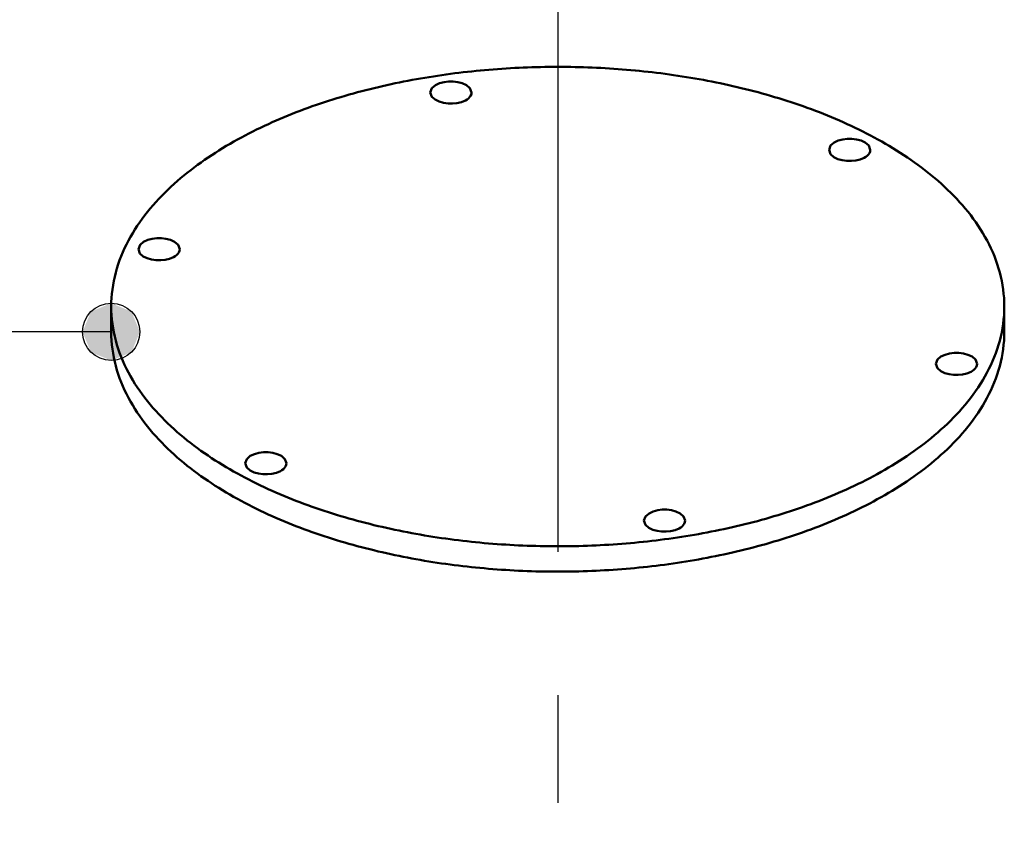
# Model space of a CAD drawing. Header units: millimetres. Extents: x 0 to 841, y 0 to 594.
# Tile 21 of 38: x 320 to 348, y 395 to 418. Entities that reach past the tile are written whole.
import ezdxf

# ---------------------------------------------------------------- set-up
doc = ezdxf.new("R2010")
doc.units = ezdxf.units.MM
doc.linetypes.add('EJE', pattern=[31, 20, -4, 3, -4])
for name, color, linetype, lineweight in [('ACH', 7, 'CONTINUOUS', 13), ('COTA', 7, 'CONTINUOUS', 25), ('EJE', 7, 'EJE', 25), ('VIS', 7, 'CONTINUOUS', 50)]:
    doc.layers.add(name, color=color, linetype=linetype, lineweight=lineweight)

msp = doc.modelspace()

# ---------------------------------------------------------------- hatches: boundary and pattern name
at = {"layer": 'ACH'}
h = msp.add_hatch(color=7, dxfattribs=at)
h.dxf.hatch_style = 1
h.paths.add_polyline_path([(323.843, 409.209), (323.609, 409.774), (323.043, 410.009), (322.477, 409.774), (322.243, 409.209), (322.477, 408.643), (323.043, 408.409), (323.609, 408.643)])

# ---------------------------------------------------------------- linework, layer by layer
at = {"layer": 'COTA'}
msp.add_line((323.043, 409.209), (228.697, 409.209), dxfattribs=at)
msp.add_circle((323.043, 409.209), 0.8, dxfattribs=at)
at = {"layer": 'EJE'}
msp.add_line((335.5, 454.073), (335.5, 184.27), dxfattribs=at)
at = {"layer": 'VIS'}
for points in [[(347.957, 409.915), (347.955, 410.035), (347.949, 410.155), (347.939, 410.275), (347.925, 410.394), (347.907, 410.513), (347.886, 410.631), (347.86, 410.749), (347.831, 410.865), (347.798, 410.981), (347.762, 411.095), (347.722, 411.209), (347.679, 411.321), (347.633, 411.432), (347.583, 411.541), (347.531, 411.65), (347.476, 411.756), (347.418, 411.862), (347.357, 411.965), (347.294, 412.068), (347.229, 412.168), (347.161, 412.268), (347.091, 412.365), (347.019, 412.461), (346.945, 412.556), (346.869, 412.649), (346.791, 412.741), (346.711, 412.83), (346.63, 412.919), (346.547, 413.006), (346.463, 413.091), (346.377, 413.175), (346.29, 413.258), (346.201, 413.339), (346.111, 413.419), (346.02, 413.497), (345.928, 413.574), (345.834, 413.65), (345.74, 413.724), (345.644, 413.797), (345.548, 413.869), (345.45, 413.939), (345.352, 414.008), (345.253, 414.076), (345.153, 414.143), (345.052, 414.208), (344.951, 414.272), (344.849, 414.335), (344.746, 414.397), (344.642, 414.458), (344.538, 414.518), (344.433, 414.577), (344.327, 414.634), (344.221, 414.691), (344.115, 414.746), (344.008, 414.801), (343.9, 414.854), (343.792, 414.906), (343.683, 414.958), (343.574, 415.008), (343.465, 415.058), (343.355, 415.106), (343.244, 415.154), (343.134, 415.2), (343.023, 415.246), (342.911, 415.291), (342.799, 415.335), (342.687, 415.378), (342.575, 415.42), (342.462, 415.461), (342.349, 415.502), (342.235, 415.541), (342.121, 415.58), (342.007, 415.618), (341.893, 415.655), (341.779, 415.692), (341.664, 415.727), (341.549, 415.762), (341.434, 415.796), (341.318, 415.829), (341.202, 415.861), (341.086, 415.893), (340.97, 415.924), (340.854, 415.954), (340.737, 415.983), (340.621, 416.012), (340.504, 416.04), (340.387, 416.067), (340.27, 416.094), (340.152, 416.119), (340.035, 416.144), (339.917, 416.169), (339.799, 416.192), (339.681, 416.215), (339.563, 416.238), (339.445, 416.259), (339.327, 416.28), (339.208, 416.3), (339.09, 416.32), (338.971, 416.338), (338.852, 416.357), (338.733, 416.374), (338.614, 416.391), (338.495, 416.407), (338.376, 416.423), (338.257, 416.437), (338.138, 416.452), (338.018, 416.465), (337.899, 416.478), (337.779, 416.49), (337.66, 416.502), (337.54, 416.513), (337.42, 416.523), (337.301, 416.533), (337.181, 416.542), (337.061, 416.551), (336.941, 416.558), (336.821, 416.566), (336.701, 416.572), (336.581, 416.578), (336.461, 416.583), (336.341, 416.588), (336.221, 416.592), (336.101, 416.596), (335.981, 416.598), (335.86, 416.6), (335.74, 416.602), (335.62, 416.603), (335.5, 416.603), (335.38, 416.603), (335.26, 416.602), (335.14, 416.6), (335.019, 416.598), (334.899, 416.596), (334.779, 416.592), (334.659, 416.588), (334.539, 416.583), (334.419, 416.578), (334.299, 416.572), (334.179, 416.566), (334.059, 416.558), (333.939, 416.551), (333.819, 416.542), (333.699, 416.533), (333.58, 416.523), (333.46, 416.513), (333.34, 416.502), (333.221, 416.49), (333.101, 416.478), (332.982, 416.465), (332.862, 416.452), (332.743, 416.437), (332.624, 416.423), (332.505, 416.407), (332.386, 416.391), (332.267, 416.374), (332.148, 416.357), (332.029, 416.338), (331.91, 416.32), (331.792, 416.3), (331.673, 416.28), (331.555, 416.259), (331.437, 416.238), (331.319, 416.215), (331.201, 416.192), (331.083, 416.169), (330.965, 416.144), (330.848, 416.119), (330.73, 416.094), (330.613, 416.067), (330.496, 416.04), (330.379, 416.012), (330.263, 415.983), (330.146, 415.954), (330.03, 415.924), (329.914, 415.893), (329.798, 415.861), (329.682, 415.829), (329.566, 415.796), (329.451, 415.762), (329.336, 415.727), (329.221, 415.692), (329.107, 415.655), (328.993, 415.618), (328.879, 415.58), (328.765, 415.541), (328.651, 415.502), (328.538, 415.461), (328.425, 415.42), (328.313, 415.378), (328.201, 415.335), (328.089, 415.291), (327.977, 415.246), (327.866, 415.2), (327.756, 415.154), (327.645, 415.106), (327.535, 415.058), (327.426, 415.008), (327.317, 414.958), (327.208, 414.906), (327.1, 414.854), (326.992, 414.801), (326.885, 414.746), (326.779, 414.691), (326.673, 414.634), (326.567, 414.577), (326.462, 414.518), (326.358, 414.458), (326.254, 414.397), (326.151, 414.335), (326.049, 414.272), (325.948, 414.208), (325.847, 414.143), (325.747, 414.076), (325.648, 414.008), (325.55, 413.939), (325.452, 413.869), (325.356, 413.797), (325.26, 413.724), (325.166, 413.65), (325.072, 413.574), (324.98, 413.497), (324.889, 413.419), (324.799, 413.339), (324.71, 413.258), (324.623, 413.175), (324.537, 413.091), (324.453, 413.006), (324.37, 412.919), (324.289, 412.83), (324.209, 412.741), (324.131, 412.649), (324.055, 412.556), (323.981, 412.461), (323.909, 412.365), (323.839, 412.268), (323.771, 412.168), (323.706, 412.068), (323.643, 411.965), (323.582, 411.862), (323.524, 411.756), (323.469, 411.65), (323.417, 411.541), (323.367, 411.432), (323.321, 411.321), (323.278, 411.209), (323.238, 411.095), (323.202, 410.981), (323.169, 410.865), (323.14, 410.749), (323.114, 410.631), (323.093, 410.513), (323.075, 410.394), (323.061, 410.275), (323.051, 410.155), (323.045, 410.035), (323.043, 409.915)], [(331.944, 415.887), (331.988, 416.006), (332.085, 416.09), (332.202, 416.145), (332.327, 416.178), (332.455, 416.194), (332.584, 416.194), (332.712, 416.178), (332.837, 416.145), (332.954, 416.09), (333.051, 416.006), (333.095, 415.887)], [(332.927, 415.668), (332.811, 415.62), (332.688, 415.591), (332.563, 415.579), (332.438, 415.581), (332.313, 415.598), (332.192, 415.632), (332.08, 415.688), (331.986, 415.771), (331.944, 415.887)], [(333.095, 415.887), (333.089, 415.839), (333.069, 415.795), (333.041, 415.756), (333.007, 415.722), (332.968, 415.693), (332.927, 415.668)], [(343.067, 414.287), (343.111, 414.406), (343.208, 414.49), (343.325, 414.545), (343.45, 414.578), (343.578, 414.594), (343.707, 414.594), (343.835, 414.578), (343.96, 414.545), (344.077, 414.49), (344.174, 414.406), (344.218, 414.287)], [(344.049, 414.068), (343.933, 414.02), (343.811, 413.991), (343.686, 413.978), (343.56, 413.981), (343.436, 413.998), (343.315, 414.032), (343.202, 414.087), (343.109, 414.171), (343.067, 414.287)], [(344.218, 414.287), (344.211, 414.239), (344.192, 414.195), (344.164, 414.156), (344.129, 414.122), (344.091, 414.093), (344.049, 414.068)], [(323.802, 411.515), (323.846, 411.634), (323.943, 411.718), (324.06, 411.773), (324.185, 411.806), (324.313, 411.822), (324.442, 411.822), (324.57, 411.806), (324.695, 411.773), (324.812, 411.718), (324.909, 411.634), (324.953, 411.515)], [(324.784, 411.297), (324.668, 411.249), (324.546, 411.22), (324.421, 411.207), (324.295, 411.209), (324.171, 411.227), (324.05, 411.261), (323.937, 411.316), (323.844, 411.399), (323.802, 411.515)], [(324.953, 411.515), (324.946, 411.468), (324.927, 411.423), (324.899, 411.384), (324.864, 411.35), (324.826, 411.321), (324.784, 411.297)], [(323.043, 409.915), (323.045, 409.795), (323.051, 409.675), (323.061, 409.556), (323.075, 409.436), (323.093, 409.318), (323.114, 409.2), (323.14, 409.082), (323.169, 408.966), (323.202, 408.85), (323.238, 408.736), (323.278, 408.623), (323.321, 408.51), (323.367, 408.4), (323.416, 408.29), (323.468, 408.182), (323.523, 408.075), (323.581, 407.97), (323.642, 407.866), (323.705, 407.764), (323.77, 407.664), (323.838, 407.564), (323.907, 407.467), (323.979, 407.371), (324.053, 407.276), (324.129, 407.183), (324.207, 407.092), (324.287, 407.002), (324.368, 406.913), (324.451, 406.826), (324.535, 406.741), (324.621, 406.657), (324.708, 406.574), (324.797, 406.493), (324.886, 406.414), (324.977, 406.335), (325.069, 406.258), (325.163, 406.183), (325.257, 406.109), (325.352, 406.036), (325.449, 405.964), (325.546, 405.894), (325.644, 405.825), (325.743, 405.757), (325.843, 405.69), (325.944, 405.625), (326.045, 405.56), (326.147, 405.497), (326.25, 405.435), (326.354, 405.374), (326.458, 405.315), (326.562, 405.256), (326.668, 405.199), (326.774, 405.142), (326.88, 405.087), (326.987, 405.032), (327.095, 404.979), (327.203, 404.926), (327.311, 404.875), (327.42, 404.825), (327.53, 404.775), (327.639, 404.727), (327.75, 404.679), (327.86, 404.632), (327.971, 404.587), (328.083, 404.542), (328.194, 404.498), (328.306, 404.455), (328.419, 404.413), (328.532, 404.371), (328.645, 404.331), (328.758, 404.291), (328.871, 404.252), (328.985, 404.214), (329.1, 404.177), (329.214, 404.141), (329.329, 404.105), (329.444, 404.071), (329.559, 404.037), (329.674, 404.003), (329.79, 403.971), (329.905, 403.939), (330.021, 403.908), (330.138, 403.878), (330.254, 403.849), (330.371, 403.82), (330.487, 403.792), (330.604, 403.765), (330.721, 403.739), (330.839, 403.713), (330.956, 403.688), (331.074, 403.663), (331.191, 403.64), (331.309, 403.617), (331.427, 403.594), (331.545, 403.573), (331.663, 403.552), (331.782, 403.532), (331.9, 403.512), (332.019, 403.493), (332.137, 403.475), (332.256, 403.458), (332.375, 403.441), (332.494, 403.425), (332.613, 403.409), (332.732, 403.394), (332.851, 403.38), (332.971, 403.366), (333.09, 403.353), (333.209, 403.341), (333.329, 403.329), (333.448, 403.318), (333.568, 403.308), (333.688, 403.298), (333.807, 403.289), (333.927, 403.28), (334.047, 403.273), (334.167, 403.265), (334.287, 403.259), (334.407, 403.253), (334.526, 403.247), (334.646, 403.243), (334.766, 403.238), (334.886, 403.235), (335.006, 403.232), (335.126, 403.23), (335.246, 403.228), (335.367, 403.227), (335.487, 403.227), (335.607, 403.227), (335.727, 403.228), (335.847, 403.229), (335.967, 403.232), (336.087, 403.234), (336.207, 403.238), (336.327, 403.242), (336.447, 403.246), (336.567, 403.251), (336.687, 403.257), (336.806, 403.264), (336.926, 403.271), (337.046, 403.279), (337.166, 403.287), (337.286, 403.296), (337.405, 403.306), (337.525, 403.316), (337.644, 403.327), (337.764, 403.338), (337.883, 403.35), (338.003, 403.363), (338.122, 403.377), (338.241, 403.391), (338.36, 403.406), (338.479, 403.421), (338.598, 403.437), (338.717, 403.454), (338.836, 403.471), (338.955, 403.489), (339.073, 403.508), (339.192, 403.527), (339.31, 403.547), (339.428, 403.568), (339.547, 403.59), (339.665, 403.612), (339.782, 403.635), (339.9, 403.658), (340.018, 403.682), (340.135, 403.707), (340.252, 403.733), (340.37, 403.759), (340.487, 403.786), (340.603, 403.814), (340.72, 403.842), (340.836, 403.872), (340.953, 403.902), (341.069, 403.932), (341.185, 403.964), (341.3, 403.996), (341.416, 404.029), (341.531, 404.063), (341.646, 404.097), (341.76, 404.133), (341.875, 404.169), (341.989, 404.206), (342.103, 404.244), (342.217, 404.282), (342.33, 404.322), (342.443, 404.362), (342.556, 404.403), (342.669, 404.445), (342.781, 404.488), (342.892, 404.532), (343.004, 404.576), (343.115, 404.622), (343.226, 404.668), (343.336, 404.716), (343.446, 404.764), (343.555, 404.813), (343.664, 404.864), (343.773, 404.915), (343.881, 404.967), (343.989, 405.02), (344.096, 405.074), (344.203, 405.13), (344.309, 405.186)], [(323.043, 409.915), (323.043, 409.209)], [(344.309, 405.186), (344.414, 405.243), (344.52, 405.302), (344.625, 405.362), (344.729, 405.423), (344.832, 405.485), (344.935, 405.548), (345.037, 405.612), (345.138, 405.678), (345.238, 405.744), (345.338, 405.812), (345.437, 405.881), (345.535, 405.952), (345.631, 406.024), (345.727, 406.097), (345.822, 406.171), (345.916, 406.247), (346.009, 406.324), (346.1, 406.402), (346.191, 406.482), (346.28, 406.563), (346.368, 406.646), (346.454, 406.73), (346.539, 406.816), (346.622, 406.903), (346.704, 406.991), (346.784, 407.082), (346.862, 407.173), (346.939, 407.267), (347.013, 407.361), (347.086, 407.458), (347.156, 407.556), (347.224, 407.655), (347.29, 407.756), (347.354, 407.858), (347.415, 407.963), (347.473, 408.068), (347.528, 408.175), (347.581, 408.284), (347.631, 408.393), (347.677, 408.505), (347.72, 408.617), (347.76, 408.731), (347.797, 408.846), (347.83, 408.962), (347.859, 409.079), (347.885, 409.196), (347.907, 409.315), (347.925, 409.434), (347.939, 409.554), (347.949, 409.674), (347.955, 409.795), (347.957, 409.915)], [(347.957, 409.915), (347.957, 409.209)], [(323.043, 409.209), (323.045, 409.089), (323.051, 408.969), (323.061, 408.849), (323.075, 408.73), (323.093, 408.611), (323.114, 408.493), (323.14, 408.376), (323.169, 408.259), (323.202, 408.144), (323.238, 408.029), (323.278, 407.916), (323.321, 407.804), (323.367, 407.693), (323.416, 407.584), (323.468, 407.476), (323.523, 407.369), (323.581, 407.264), (323.642, 407.16), (323.705, 407.058), (323.77, 406.957), (323.838, 406.858), (323.907, 406.76), (323.979, 406.664), (324.053, 406.57), (324.129, 406.477), (324.207, 406.385), (324.287, 406.295), (324.368, 406.207), (324.451, 406.12), (324.535, 406.034), (324.621, 405.95), (324.708, 405.868), (324.797, 405.787), (324.886, 405.707), (324.977, 405.629), (325.069, 405.552), (325.163, 405.476), (325.257, 405.402), (325.352, 405.329), (325.449, 405.258), (325.546, 405.187), (325.644, 405.118), (325.743, 405.05), (325.843, 404.984), (325.944, 404.918), (326.045, 404.854), (326.147, 404.791), (326.25, 404.729), (326.354, 404.668), (326.458, 404.608), (326.562, 404.55), (326.668, 404.492), (326.774, 404.436), (326.88, 404.38), (326.987, 404.326), (327.095, 404.272), (327.203, 404.22), (327.311, 404.168), (327.42, 404.118), (327.53, 404.069), (327.639, 404.02), (327.75, 403.972), (327.86, 403.926), (327.971, 403.88), (328.083, 403.835), (328.194, 403.791), (328.306, 403.748), (328.419, 403.706), (328.532, 403.665), (328.645, 403.624), (328.758, 403.585), (328.871, 403.546), (328.985, 403.508), (329.1, 403.471), (329.214, 403.434), (329.329, 403.399), (329.444, 403.364), (329.559, 403.33), (329.674, 403.297), (329.79, 403.264), (329.905, 403.233), (330.021, 403.202), (330.138, 403.172), (330.254, 403.142), (330.371, 403.114), (330.487, 403.086), (330.604, 403.059), (330.721, 403.032), (330.839, 403.006), (330.956, 402.981), (331.074, 402.957), (331.191, 402.933), (331.309, 402.91), (331.427, 402.888), (331.545, 402.866), (331.663, 402.845), (331.782, 402.825), (331.9, 402.806), (332.019, 402.787), (332.137, 402.769), (332.256, 402.751), (332.375, 402.734), (332.494, 402.718), (332.613, 402.702), (332.732, 402.688), (332.851, 402.673), (332.971, 402.66), (333.09, 402.647), (333.209, 402.634), (333.329, 402.623), (333.448, 402.612), (333.568, 402.601), (333.688, 402.592), (333.807, 402.582), (333.927, 402.574), (334.047, 402.566), (334.167, 402.559), (334.287, 402.552), (334.407, 402.546), (334.526, 402.541), (334.646, 402.536), (334.766, 402.532), (334.886, 402.528), (335.006, 402.526), (335.126, 402.523), (335.246, 402.522), (335.367, 402.521), (335.487, 402.52), (335.607, 402.521), (335.727, 402.521), (335.847, 402.523), (335.967, 402.525), (336.087, 402.528), (336.207, 402.531), (336.327, 402.535), (336.447, 402.54), (336.567, 402.545), (336.687, 402.551), (336.806, 402.557), (336.926, 402.564), (337.046, 402.572), (337.166, 402.58), (337.286, 402.589), (337.405, 402.599), (337.525, 402.609), (337.644, 402.62), (337.764, 402.632), (337.883, 402.644), (338.003, 402.657), (338.122, 402.67), (338.241, 402.684), (338.36, 402.699), (338.479, 402.714), (338.598, 402.731), (338.717, 402.747), (338.836, 402.765), (338.955, 402.783), (339.073, 402.801), (339.192, 402.821), (339.31, 402.841), (339.428, 402.862), (339.547, 402.883), (339.665, 402.905), (339.782, 402.928), (339.9, 402.951), (340.018, 402.976), (340.135, 403.001), (340.252, 403.026), (340.37, 403.053), (340.487, 403.08), (340.603, 403.107), (340.72, 403.136), (340.836, 403.165), (340.953, 403.195), (341.069, 403.226), (341.185, 403.257), (341.3, 403.29), (341.416, 403.323), (341.531, 403.356), (341.646, 403.391), (341.76, 403.426), (341.875, 403.463), (341.989, 403.499), (342.103, 403.537), (342.217, 403.576), (342.33, 403.615), (342.443, 403.656), (342.556, 403.697), (342.669, 403.739), (342.781, 403.782), (342.892, 403.825), (343.004, 403.87), (343.115, 403.916), (343.226, 403.962), (343.336, 404.009), (343.446, 404.058), (343.555, 404.107), (343.664, 404.157), (343.773, 404.208), (343.881, 404.26), (343.989, 404.314), (344.096, 404.368), (344.203, 404.423), (344.309, 404.479)], [(344.309, 404.479), (344.414, 404.537), (344.52, 404.596), (344.625, 404.655), (344.729, 404.716), (344.832, 404.778), (344.935, 404.841), (345.037, 404.906), (345.138, 404.971), (345.238, 405.038), (345.338, 405.106), (345.437, 405.175), (345.535, 405.245), (345.631, 405.317), (345.727, 405.39), (345.822, 405.464), (345.916, 405.54), (346.009, 405.617), (346.1, 405.696), (346.191, 405.775), (346.28, 405.857), (346.368, 405.939), (346.454, 406.024), (346.539, 406.109), (346.622, 406.196), (346.704, 406.285), (346.784, 406.375), (346.862, 406.467), (346.939, 406.56), (347.013, 406.655), (347.086, 406.751), (347.156, 406.849), (347.224, 406.948), (347.29, 407.049), (347.354, 407.152), (347.415, 407.256), (347.473, 407.362), (347.528, 407.469), (347.581, 407.577), (347.631, 407.687), (347.677, 407.798), (347.72, 407.911), (347.76, 408.024), (347.797, 408.139), (347.83, 408.255), (347.859, 408.372), (347.885, 408.49), (347.907, 408.609), (347.925, 408.728), (347.939, 408.847), (347.949, 408.968), (347.955, 409.088), (347.957, 409.209)], [(346.047, 408.315), (346.091, 408.434), (346.188, 408.518), (346.305, 408.573), (346.43, 408.606), (346.558, 408.622), (346.687, 408.622), (346.815, 408.606), (346.94, 408.573), (347.057, 408.518), (347.154, 408.434), (347.198, 408.315)], [(347.03, 408.096), (346.914, 408.048), (346.791, 408.019), (346.666, 408.007), (346.541, 408.009), (346.416, 408.026), (346.295, 408.061), (346.183, 408.116), (346.089, 408.199), (346.047, 408.315)], [(347.198, 408.315), (347.192, 408.267), (347.172, 408.223), (347.144, 408.184), (347.11, 408.15), (347.071, 408.121), (347.03, 408.096)], [(326.782, 405.543), (326.826, 405.662), (326.923, 405.746), (327.04, 405.801), (327.165, 405.835), (327.293, 405.851), (327.422, 405.851), (327.55, 405.835), (327.675, 405.801), (327.792, 405.746), (327.889, 405.662), (327.933, 405.543)], [(327.765, 405.325), (327.649, 405.277), (327.526, 405.248), (327.401, 405.235), (327.276, 405.238), (327.151, 405.255), (327.03, 405.289), (326.918, 405.344), (326.824, 405.427), (326.782, 405.543)], [(327.933, 405.543), (327.927, 405.496), (327.907, 405.452), (327.879, 405.413), (327.845, 405.379), (327.806, 405.35), (327.765, 405.325)], [(337.905, 403.943), (337.949, 404.062), (338.046, 404.146), (338.163, 404.201), (338.288, 404.235), (338.416, 404.251), (338.545, 404.251), (338.673, 404.235), (338.798, 404.201), (338.915, 404.146), (339.012, 404.062), (339.056, 403.943)], [(338.887, 403.725), (338.771, 403.677), (338.649, 403.648), (338.524, 403.635), (338.398, 403.637), (338.274, 403.655), (338.153, 403.689), (338.04, 403.744), (337.947, 403.827), (337.905, 403.943)], [(339.056, 403.943), (339.049, 403.896), (339.03, 403.852), (339.002, 403.812), (338.967, 403.779), (338.929, 403.75), (338.887, 403.725)]]:
    msp.add_lwpolyline(points, dxfattribs=at)

doc.saveas('drawing.dxf')
